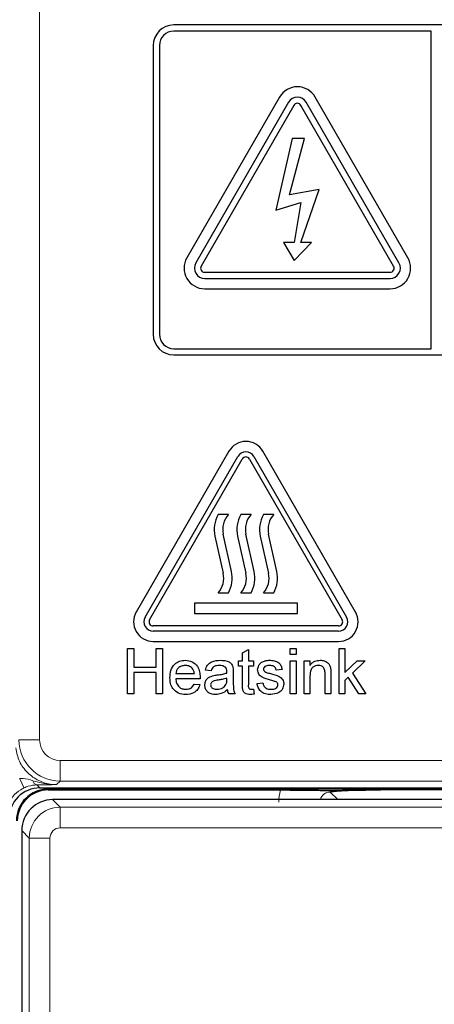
# Model space of a CAD drawing. Header units: millimetres. Extents: x 5 to 418, y 2 to 292.
# Tile 12 of 61: x 63 to 70, y 192 to 208. Entities that reach past the tile are written whole.
import ezdxf

# ---------------------------------------------------------------- set-up
doc = ezdxf.new("R2010")
doc.units = ezdxf.units.MM

msp = doc.modelspace()

# ---------------------------------------------------------------- linework, layer by layer
at = {"color": 7, "linetype": 'Continuous', "lineweight": 18}
for p, q in [((63.6162, 224.0028), (63.6162, 196.1133)), ((63.6162, 196.1133), (63.283, 196.1133)), ((63.9495, 195.7801), (70.2944, 195.7801)), ((63.9495, 195.7801), (63.9495, 195.4468)), ((63.9495, 195.4468), (63.8921, 195.3894)), ((70.2944, 195.4468), (63.9495, 195.4468)), ((63.5729, 195.3852), (63.6219, 195.3361)), ((63.7553, 195.3174), (63.7553, 195.3361)), ((70.7072, 195.3174), (63.7553, 195.3174)), ((63.7553, 195.3174), (63.7553, 195.3028)), ((63.8279, 195.1469), (63.95, 195.0247)), ((68.3216, 195.2697), (68.4444, 195.1469)), ((63.95, 194.6914), (63.95, 195.0247)), ((63.95, 195.0247), (70.4939, 195.0247)), ((70.3273, 194.6914), (63.95, 194.6914)), ((63.4501, 194.5248), (63.3279, 194.647)), ((63.4501, 188.9498), (63.4501, 194.5248)), ((63.7834, 194.5248), (63.4501, 194.5248)), ((63.7834, 194.5248), (63.7834, 188.9498))]:
    msp.add_line(p, q, dxfattribs=at)
at = {"color": 7, "linetype": 'Continuous', "lineweight": 25}
for p, q in [((82.4553, 207.6695), (65.7887, 207.6695)), ((69.9553, 207.5695), (65.7887, 207.5695)), ((69.9553, 202.4361), (69.9553, 207.5695)), ((65.4553, 207.3361), (65.4553, 202.6695)), ((65.5553, 207.3361), (65.5553, 202.6695)), ((67.5, 206.5028), (66, 203.9047)), ((69.5774, 203.9047), (68.0774, 206.5028)), ((67.6443, 206.4195), (66.1443, 203.8214)), ((67.7309, 206.3695), (66.2309, 203.7714)), ((69.3464, 203.7714), (67.8464, 206.3695)), ((69.433, 203.8214), (67.933, 206.4195)), ((67.7053, 205.8361), (67.4382, 204.6764)), ((67.6632, 204.9215), (67.9038, 205.8361)), ((67.9038, 205.8361), (67.7053, 205.8361)), ((68.1434, 205.0115), (67.6632, 204.9215)), ((67.8464, 204.1513), (68.1434, 205.0115)), ((67.4382, 204.6764), (67.8464, 204.8014)), ((67.8464, 204.8014), (67.7372, 204.1513)), ((67.7372, 204.1513), (67.565, 204.1513)), ((67.565, 204.1513), (67.7372, 203.8612)), ((67.7372, 203.8612), (68.0186, 204.1513)), ((68.0186, 204.1513), (67.8464, 204.1513)), ((66.2887, 203.6714), (69.2887, 203.6714)), ((66.2887, 203.5714), (69.2887, 203.5714)), ((66.2887, 203.4047), (69.2887, 203.4047)), ((65.7887, 202.4361), (69.9553, 202.4361)), ((65.7887, 202.3361), (82.4553, 202.3361)), ((66.6811, 200.7778), (65.1811, 198.1797)), ((68.7296, 198.1797), (67.2296, 200.7778)), ((65.3254, 198.0964), (66.8254, 200.6945)), ((65.3976, 198.0547), (66.8976, 200.6528)), ((67.0131, 200.6528), (68.5131, 198.0547)), ((67.0852, 200.6945), (68.5852, 198.0964)), ((66.672, 199.7547), (66.5053, 199.7547)), ((67.0387, 199.7547), (66.872, 199.7547)), ((67.4053, 199.7547), (67.2387, 199.7547)), ((66.7221, 198.8364), (66.5887, 199.4361)), ((67.0888, 198.8364), (66.9553, 199.4361)), ((67.4555, 198.8364), (67.322, 199.4361)), ((66.4552, 199.4064), (66.5887, 198.8067)), ((66.8219, 199.4064), (66.9553, 198.8067)), ((67.1885, 199.4064), (67.322, 198.8067)), ((66.5053, 198.4881), (66.672, 198.4881)), ((66.872, 198.4881), (67.0387, 198.4881)), ((67.2387, 198.4881), (67.4053, 198.4881)), ((67.7887, 198.3214), (66.122, 198.3214)), ((66.122, 198.3214), (66.122, 198.1547)), ((67.7887, 198.1547), (67.7887, 198.3214)), ((66.122, 198.1547), (67.7887, 198.1547)), ((68.4553, 197.9547), (65.4553, 197.9547)), ((68.4553, 197.8714), (65.4553, 197.8714)), ((65.4553, 197.7047), (68.4553, 197.7047)), ((65.04, 196.8547), (65.04, 197.5881)), ((65.04, 197.5881), (65.1434, 197.5881)), ((65.1434, 197.5881), (65.1434, 197.2872)), ((65.5006, 197.2872), (65.5006, 197.5881)), ((65.5006, 197.5881), (65.6041, 197.5881)), ((65.6041, 197.5881), (65.6041, 196.8547)), ((66.9015, 197.5211), (66.9955, 197.5745)), ((66.9015, 197.3906), (66.9015, 197.5211)), ((66.9955, 197.5745), (66.9955, 197.3906)), ((67.6724, 197.494), (67.6724, 197.5881)), ((67.6724, 197.5881), (67.7665, 197.5881)), ((67.7665, 197.5881), (67.7665, 197.494)), ((68.4638, 196.8547), (68.4638, 197.5881)), ((68.4638, 197.5881), (68.5578, 197.5881)), ((68.5578, 197.5881), (68.5578, 197.1991)), ((66.8357, 197.306), (66.8357, 197.3906)), ((66.8357, 197.3906), (66.9015, 197.3906)), ((66.9955, 197.3906), (67.0801, 197.3906)), ((67.0801, 197.3906), (67.0801, 197.306)), ((67.7665, 197.494), (67.6724, 197.494)), ((67.6724, 196.8547), (67.6724, 197.3906)), ((67.6724, 197.3906), (67.7665, 197.3906)), ((67.7665, 197.3906), (67.7665, 196.8547)), ((67.8981, 197.3906), (67.9921, 197.3906)), ((67.8981, 196.8547), (67.8981, 197.3906)), ((67.9921, 197.3906), (67.9921, 197.3158)), ((68.5578, 197.1991), (68.7544, 197.3906)), ((68.8853, 197.3906), (68.6795, 197.1902)), ((68.7544, 197.3906), (68.8853, 197.3906)), ((65.1434, 197.2872), (65.5006, 197.2872)), ((65.1434, 197.2026), (65.1434, 196.8547)), ((65.5006, 197.2026), (65.1434, 197.2026)), ((65.5006, 196.8547), (65.5006, 197.2026)), ((66.3938, 197.2308), (66.2998, 197.2402)), ((66.7511, 197.2021), (66.7511, 197.0874)), ((66.9015, 197.306), (66.8357, 197.306)), ((66.9015, 197.0053), (66.9015, 197.306)), ((66.9955, 197.306), (66.9955, 197.0019)), ((67.0801, 197.306), (66.9955, 197.306)), ((67.5408, 197.2496), (67.4468, 197.2402)), ((65.8203, 197.1838), (66.1212, 197.1838)), ((66.2147, 197.0992), (65.8203, 197.0992)), ((66.6472, 197.0812), (66.6477, 197.1086)), ((67.9921, 197.1421), (67.9921, 196.8547)), ((68.2365, 196.8547), (68.2365, 197.1747)), ((68.3306, 197.1826), (68.3306, 196.8547)), ((68.6117, 197.1243), (68.5578, 197.0717)), ((68.5578, 197.0717), (68.5578, 196.8547)), ((68.7848, 196.8547), (68.6117, 197.1243)), ((68.6795, 197.1902), (68.8947, 196.8547)), ((66.1201, 197.0145), (66.2122, 197.0051)), ((67.0801, 196.9323), (67.0895, 196.8534)), ((67.1365, 197.0239), (67.2306, 197.0334)), ((65.1434, 196.8547), (65.04, 196.8547)), ((65.6041, 196.8547), (65.5006, 196.8547)), ((66.7793, 196.8547), (66.6853, 196.8547)), ((67.7665, 196.8547), (67.6724, 196.8547)), ((67.9921, 196.8547), (67.8981, 196.8547)), ((68.3306, 196.8547), (68.2365, 196.8547)), ((68.5578, 196.8547), (68.4638, 196.8547)), ((68.8947, 196.8547), (68.7848, 196.8547)), ((63.6219, 195.3361), (70.3118, 195.3361)), ((63.7553, 195.3028), (67.5136, 195.3028)), ((70.7218, 195.3028), (69.133, 195.3028)), ((70.6161, 195.1469), (63.8279, 195.1469)), ((63.3279, 194.647), (63.3279, 157.3253))]:
    msp.add_line(p, q, dxfattribs=at)
for centre, radius, start, end in [((65.7887, 207.3361), 0.3333, 90, 180), ((65.7887, 207.3361), 0.2333, 90, 180), ((67.7887, 206.3361), 0.3333, 30, 150), ((67.7887, 206.3361), 0.1667, 30, 150), ((67.7887, 206.3361), 0.0667, 30, 150), ((66.2887, 203.7381), 0.3333, 150, 270), ((69.2887, 203.7381), 0.3333, 270, 30), ((66.2887, 203.7381), 0.1667, 150, 270), ((66.2887, 203.7381), 0.0667, 150, 270), ((69.2887, 203.7381), 0.1667, 270, 30), ((69.2887, 203.7381), 0.0667, 270, 30), ((65.7887, 202.6695), 0.3333, 180, 270), ((65.7887, 202.6695), 0.2333, 180, 270), ((66.9553, 200.6195), 0.3167, 30, 150), ((66.9553, 200.6195), 0.15, 30, 150), ((66.9553, 200.6195), 0.0667, 30, 150), ((66.9403, 199.5144), 0.4969, 151.07214, 192.54608), ((66.9403, 199.5144), 0.3602, 138.13844, 192.54608), ((67.3069, 199.5144), 0.4969, 151.07214, 192.54608), ((67.3069, 199.5144), 0.3602, 138.13844, 192.54608), ((67.6736, 199.5144), 0.4969, 151.07214, 192.54608), ((67.6736, 199.5144), 0.3602, 138.13844, 192.54608), ((66.2371, 198.7284), 0.3602, 318.13844, 12.54608), ((66.2371, 198.7284), 0.4969, 331.07214, 12.54608), ((66.6038, 198.7284), 0.3602, 318.13844, 12.54608), ((66.6038, 198.7284), 0.4969, 331.07214, 12.54608), ((66.9704, 198.7284), 0.3602, 318.13844, 12.54608), ((66.9704, 198.7284), 0.4969, 331.07214, 12.54608), ((65.4553, 198.0214), 0.3167, 150, 270), ((68.4553, 198.0214), 0.3167, 270, 30), ((65.4553, 198.0214), 0.15, 150, 270), ((65.4553, 198.0214), 0.0667, 150, 270), ((68.4553, 198.0214), 0.15, 270, 30), ((68.4553, 198.0214), 0.0667, 270, 30), ((63.7553, 194.8028), 0.5146, 90, 180), ((63.7553, 194.8028), 0.5, 90, 180)]:
    msp.add_arc(centre, radius, start, end, dxfattribs=at)
at = {"color": 7, "linetype": 'Continuous', "lineweight": 18}
for centre, radius, start, end in [((63.9496, 196.1134), 0.6667, 180.00873, 269.99127), ((64.2671, 195.8851), 1.052, 202.29968, 211.2844), ((63.5935, 195.47), 0.0873, 191.35144, 256.33214)]:
    msp.add_arc(centre, radius, start, end, dxfattribs=at)
for centre, major_axis, ratio, start_param, end_param in [((63.9496, 196.1134), (-0.2358, -0.2358), 0.9996955, 5.4979394, 7.0684312), ((68.3238, 195.101), (0.5909, -0.5909), 0.9972647, 3.684069, 3.9256213), ((68.3238, 195.101), (0.1208, -0.1208), 0.9759379, 2.357564, 3.6635835), ((63.9501, 194.5247), (0.3536, 0.3536), 0.9998985, 0.7855505, 2.3560422), ((63.9501, 194.5247), (-0.1179, 0.1179), 0.9996955, 5.4979394, 7.0684312)]:
    msp.add_ellipse(centre, major_axis=major_axis, ratio=ratio, start_param=start_param, end_param=end_param, dxfattribs=at)
at = {"color": 7, "linetype": 'Continuous', "lineweight": 25}
for centre, major_axis, ratio, start_param, end_param in [((63.6221, 194.8361), (-0.3537, 0.3537), 0.9996955, 5.4979394, 7.0684312), ((63.8279, 194.6469), (0.3536, 0.3536), 0.9998985, 0.7855505, 2.3560422)]:
    msp.add_ellipse(centre, major_axis=major_axis, ratio=ratio, start_param=start_param, end_param=end_param, dxfattribs=at)
for points, knots in [([(65.7263, 197.1181), (65.7286, 197.1579), (65.7333, 197.2372), (65.7926, 197.335), (65.8804, 197.3921), (65.9428, 197.3974), (65.974, 197.4)], [0, 0, 0, 0, 0.2807476, 0.5597747, 0.7796663, 1, 1, 1, 1]), ([(65.974, 197.4), (66.0129, 197.3955), (66.0906, 197.3865), (66.1734, 197.308), (66.2105, 197.2145), (66.2136, 197.1537), (66.2152, 197.1233)], [0, 0, 0, 0, 0.2793662, 0.5583982, 0.7788851, 1, 1, 1, 1]), ([(66.2998, 197.2402), (66.3084, 197.2694), (66.3256, 197.3275), (66.4184, 197.3925), (66.4954, 197.3972), (66.5426, 197.4)], [0, 0, 0, 0, 0.2804297, 0.5593032, 1, 1, 1, 1]), ([(66.5426, 197.4), (66.5916, 197.3974), (66.6599, 197.3938), (66.7301, 197.3376), (66.741, 197.3009), (66.7465, 197.2825)], [0, 0, 0, 0, 0.5592531, 0.7791951, 1, 1, 1, 1]), ([(67.1459, 197.2446), (67.1495, 197.2705), (67.1557, 197.317), (67.1898, 197.3485), (67.2049, 197.3624)], [0, 0, 0, 0, 0.5589275, 1, 1, 1, 1]), ([(67.2049, 197.3624), (67.2279, 197.3747), (67.2691, 197.3968), (67.3155, 197.399), (67.336, 197.4)], [0, 0, 0, 0, 0.5589377, 1, 1, 1, 1]), ([(67.336, 197.4), (67.3624, 197.3984), (67.4149, 197.3953), (67.4854, 197.3666), (67.5286, 197.3109), (67.5367, 197.2701), (67.5408, 197.2496)], [0, 0, 0, 0, 0.2807369, 0.5604275, 0.7794497, 1, 1, 1, 1]), ([(67.9921, 197.3158), (68.0031, 197.33), (68.0251, 197.3583), (68.0808, 197.3932), (68.127, 197.3974), (68.1553, 197.4)], [0, 0, 0, 0, 0.2805539, 0.5608154, 1, 1, 1, 1]), ([(68.1553, 197.4), (68.1772, 197.3982), (68.2209, 197.3946), (68.2773, 197.3665), (68.3125, 197.3206), (68.3213, 197.2872), (68.3257, 197.2705)], [0, 0, 0, 0, 0.2802155, 0.5599712, 0.7796359, 1, 1, 1, 1]), ([(65.9735, 197.3154), (65.9525, 197.3136), (65.9106, 197.3101), (65.8601, 197.2775), (65.8279, 197.2329), (65.8228, 197.2001), (65.8203, 197.1838)], [0, 0, 0, 0, 0.2801903, 0.5597279, 0.7796424, 1, 1, 1, 1]), ([(66.0866, 197.2705), (66.0679, 197.2852), (66.0345, 197.3117), (65.9922, 197.3143), (65.9735, 197.3154)], [0, 0, 0, 0, 0.5585118, 1, 1, 1, 1]), ([(66.1212, 197.1838), (66.1187, 197.2017), (66.1143, 197.2336), (66.0951, 197.2592), (66.0866, 197.2705)], [0, 0, 0, 0, 0.5606744, 1, 1, 1, 1]), ([(66.5257, 197.3154), (66.5097, 197.3149), (66.4777, 197.3139), (66.4333, 197.2998), (66.4062, 197.2667), (66.3979, 197.2428), (66.3938, 197.2308)], [0, 0, 0, 0, 0.2808547, 0.5597509, 0.7794996, 1, 1, 1, 1]), ([(66.6234, 197.2871), (66.6065, 197.2968), (66.5761, 197.3144), (66.5412, 197.3151), (66.5257, 197.3154)], [0, 0, 0, 0, 0.5578706, 1, 1, 1, 1]), ([(66.6477, 197.2151), (66.6473, 197.2301), (66.6468, 197.2569), (66.6305, 197.2779), (66.6234, 197.2871)], [0, 0, 0, 0, 0.5619027, 1, 1, 1, 1]), ([(66.6472, 197.1932), (66.6473, 197.1973), (66.6474, 197.2046), (66.6476, 197.2119), (66.6477, 197.2151)], [0, 0, 0, 0, 0.5600235, 1, 1, 1, 1]), ([(66.7465, 197.2825), (66.7481, 197.2675), (66.7511, 197.2408), (66.7511, 197.214), (66.7511, 197.2021)], [0, 0, 0, 0, 0.55981741, 1, 1, 1, 1]), ([(67.3545, 197.077), (67.3068, 197.0891), (67.2472, 197.1043), (67.1864, 197.1452), (67.1548, 197.1834), (67.1495, 197.2202), (67.1459, 197.2446)], [0, 0, 0, 0, 0.50132085, 0.62659212, 0.75181718, 1, 1, 1, 1]), ([(67.3429, 197.3154), (67.3201, 197.3149), (67.286, 197.3141), (67.2536, 197.2902), (67.2415, 197.2709), (67.2405, 197.2597), (67.24, 197.2541)], [0, 0, 0, 0, 0.4997698, 0.7490947, 0.8745923, 1, 1, 1, 1]), ([(67.24, 197.2541), (67.2405, 197.2484), (67.2415, 197.2382), (67.2473, 197.2298), (67.2498, 197.2261)], [0, 0, 0, 0, 0.5592363, 1, 1, 1, 1]), ([(67.2498, 197.2261), (67.2549, 197.221), (67.2639, 197.212), (67.2756, 197.2069), (67.2808, 197.2046)], [0, 0, 0, 0, 0.5590842, 1, 1, 1, 1]), ([(67.2808, 197.2046), (67.294, 197.2006), (67.3176, 197.1934), (67.3414, 197.1869), (67.3519, 197.1841)], [0, 0, 0, 0, 0.5599649, 1, 1, 1, 1]), ([(67.4468, 197.2402), (67.4434, 197.2531), (67.4367, 197.279), (67.3985, 197.3115), (67.364, 197.3139), (67.3429, 197.3154)], [0, 0, 0, 0, 0.28030438, 0.56023701, 1, 1, 1, 1]), ([(68.1292, 197.3154), (68.1134, 197.3141), (68.082, 197.3115), (68.0394, 197.2889), (67.9945, 197.2348), (67.9931, 197.1803), (67.9921, 197.1421)], [0, 0, 0, 0, 0.1872728, 0.3743615, 0.56054, 1, 1, 1, 1]), ([(68.2365, 197.1747), (68.2364, 197.1936), (68.2361, 197.2314), (68.2169, 197.2834), (68.1739, 197.3114), (68.1441, 197.3141), (68.1292, 197.3154)], [0, 0, 0, 0, 0.2816799, 0.5597852, 0.7795872, 1, 1, 1, 1]), ([(68.3257, 197.2705), (68.3274, 197.2541), (68.3305, 197.2249), (68.3305, 197.1955), (68.3306, 197.1826)], [0, 0, 0, 0, 0.5597912, 1, 1, 1, 1]), ([(65.979, 196.8453), (65.9393, 196.8489), (65.8602, 196.856), (65.7717, 196.9309), (65.7311, 197.0253), (65.7279, 197.0871), (65.7263, 197.1181)], [0, 0, 0, 0, 0.2799521, 0.5586609, 0.7789943, 1, 1, 1, 1]), ([(65.8203, 197.0992), (65.8232, 197.0749), (65.829, 197.0264), (65.8683, 196.9683), (65.923, 196.9348), (65.9613, 196.9315), (65.9804, 196.9299)], [0, 0, 0, 0, 0.2806334, 0.5596873, 0.7796605, 1, 1, 1, 1]), ([(66.2152, 197.1233), (66.2151, 197.1188), (66.215, 197.1107), (66.2148, 197.1027), (66.2147, 197.0992)], [0, 0, 0, 0, 0.5599987, 1, 1, 1, 1]), ([(66.2904, 196.9968), (66.2924, 197.0166), (66.2965, 197.0561), (66.3377, 197.1176), (66.3857, 197.137), (66.415, 197.1488)], [0, 0, 0, 0, 0.280458, 0.560983, 1, 1, 1, 1]), ([(66.5062, 197.0793), (66.4794, 197.0765), (66.4459, 197.073), (66.4104, 197.0541), (66.3961, 197.0399), (66.3863, 197.022), (66.385, 197.0087), (66.3844, 197.0021)], [0, 0, 0, 0, 0.5002798, 0.6253263, 0.7502693, 0.875147, 1, 1, 1, 1]), ([(66.415, 197.1488), (66.4293, 197.152), (66.4548, 197.1576), (66.4808, 197.1609), (66.4922, 197.1623)], [0, 0, 0, 0, 0.5599184, 1, 1, 1, 1]), ([(66.4922, 197.1623), (66.5216, 197.166), (66.574, 197.1727), (66.6249, 197.1869), (66.6472, 197.1932)], [0, 0, 0, 0, 0.56018496, 1, 1, 1, 1]), ([(66.6477, 197.1086), (66.6216, 197.1013), (66.5751, 197.0882), (66.5273, 197.0821), (66.5062, 197.0793)], [0, 0, 0, 0, 0.5597597, 1, 1, 1, 1]), ([(66.6333, 197.0069), (66.6381, 197.0204), (66.6468, 197.0444), (66.6471, 197.07), (66.6472, 197.0812)], [0, 0, 0, 0, 0.5589946, 1, 1, 1, 1]), ([(66.7511, 197.0874), (66.7512, 197.0606), (66.7514, 197.0164), (66.7533, 196.9551), (66.7593, 196.903), (66.7726, 196.8708), (66.7793, 196.8547)], [0, 0, 0, 0, 0.3402059, 0.5603391, 0.7801747, 1, 1, 1, 1]), ([(67.3519, 197.1841), (67.4007, 197.1716), (67.4617, 197.1559), (67.526, 197.1165), (67.5514, 197.0882), (67.5668, 197.0533), (67.5683, 197.0282), (67.569, 197.0157)], [0, 0, 0, 0, 0.5004464, 0.6253959, 0.750274, 0.8750687, 1, 1, 1, 1]), ([(67.4428, 197.0495), (67.4266, 197.0555), (67.3976, 197.0661), (67.3677, 197.0737), (67.3545, 197.077)], [0, 0, 0, 0, 0.5597879, 1, 1, 1, 1]), ([(67.475, 197.0062), (67.4744, 197.0115), (67.4733, 197.0222), (67.462, 197.0384), (67.4501, 197.0453), (67.4428, 197.0495)], [0, 0, 0, 0, 0.279757, 0.5598387, 1, 1, 1, 1]), ([(66.2122, 197.0051), (66.2017, 196.9785), (66.1806, 196.9251), (66.0985, 196.8567), (66.0243, 196.8496), (65.979, 196.8453)], [0, 0, 0, 0, 0.2806132, 0.5608329, 1, 1, 1, 1]), ([(65.9804, 196.9299), (65.9966, 196.9309), (66.029, 196.9327), (66.0844, 196.9559), (66.1066, 196.9924), (66.1201, 197.0145)], [0, 0, 0, 0, 0.2812824, 0.5619063, 1, 1, 1, 1]), ([(66.4658, 196.8453), (66.4412, 196.8467), (66.3923, 196.8495), (66.3315, 196.8852), (66.2954, 196.939), (66.2921, 196.9775), (66.2904, 196.9968)], [0, 0, 0, 0, 0.2808155, 0.5596902, 0.7796958, 1, 1, 1, 1]), ([(66.3844, 197.0021), (66.3854, 196.9933), (66.3874, 196.9757), (66.404, 196.9541), (66.4363, 196.933), (66.4663, 196.9312), (66.4872, 196.9299)], [0, 0, 0, 0, 0.1865647, 0.3734672, 0.5606134, 1, 1, 1, 1]), ([(66.6571, 196.9205), (66.625, 196.8966), (66.5677, 196.854), (66.4969, 196.848), (66.4658, 196.8453)], [0, 0, 0, 0, 0.55997142, 1, 1, 1, 1]), ([(66.4872, 196.9299), (66.5203, 196.934), (66.5794, 196.9413), (66.6168, 196.9869), (66.6333, 197.0069)], [0, 0, 0, 0, 0.5597581, 1, 1, 1, 1]), ([(66.6853, 196.8547), (66.6778, 196.8661), (66.6645, 196.8864), (66.6593, 196.9101), (66.6571, 196.9205)], [0, 0, 0, 0, 0.5596973, 1, 1, 1, 1]), ([(67.0233, 196.8453), (67.0085, 196.8458), (66.979, 196.8469), (66.9366, 196.864), (66.896, 196.9177), (66.8992, 196.9691), (66.9015, 197.0053)], [0, 0, 0, 0, 0.18743274, 0.37382111, 0.5594622, 1, 1, 1, 1]), ([(66.9955, 197.0019), (66.9943, 196.9843), (66.9928, 196.9621), (67.0074, 196.9408), (67.0217, 196.9308), (67.0346, 196.9303), (67.0433, 196.9299)], [0, 0, 0, 0, 0.49959573, 0.62523856, 0.7503541, 1, 1, 1, 1]), ([(67.0433, 196.9299), (67.0502, 196.9301), (67.0625, 196.9305), (67.0747, 196.9317), (67.0801, 196.9323)], [0, 0, 0, 0, 0.5599652, 1, 1, 1, 1]), ([(67.3591, 196.8453), (67.3294, 196.8467), (67.2702, 196.8495), (67.1943, 196.8903), (67.1518, 196.9557), (67.1416, 197.0012), (67.1365, 197.0239)], [0, 0, 0, 0, 0.2807392, 0.5592969, 0.7793109, 1, 1, 1, 1]), ([(67.2306, 197.0334), (67.2343, 197.0164), (67.2419, 196.9827), (67.2875, 196.936), (67.3326, 196.9322), (67.3601, 196.9299)], [0, 0, 0, 0, 0.2813144, 0.5610688, 1, 1, 1, 1]), ([(67.569, 197.0157), (67.5645, 196.9876), (67.5554, 196.9312), (67.4767, 196.8581), (67.4037, 196.8501), (67.3591, 196.8453)], [0, 0, 0, 0, 0.279926, 0.5600378, 1, 1, 1, 1]), ([(67.3601, 196.9299), (67.3745, 196.9305), (67.4032, 196.9315), (67.4413, 196.9456), (67.4691, 196.9724), (67.4731, 196.9949), (67.475, 197.0062)], [0, 0, 0, 0, 0.2811877, 0.5609523, 0.7810946, 1, 1, 1, 1]), ([(67.0895, 196.8534), (67.0773, 196.8509), (67.0554, 196.8466), (67.0331, 196.8457), (67.0233, 196.8453)], [0, 0, 0, 0, 0.5600783, 1, 1, 1, 1]), ([(67.5136, 195.3028), (67.5971, 195.3026), (67.7639, 195.3023), (67.9729, 195.3002), (68.1212, 195.2978), (68.2105, 195.2958), (68.2662, 195.2948), (68.2972, 195.2944), (68.3178, 195.2943), (68.3399, 195.2944), (68.3869, 195.2948), (68.5099, 195.2976), (68.7063, 195.301), (68.9703, 195.3027), (69.0936, 195.3028), (69.133, 195.3028)], [0, 0, 0, 0, 0.1279845, 0.2556052, 0.3628065, 0.4421849, 0.4757382, 0.4878772, 0.4979054, 0.5079892, 0.5213852, 0.5795548, 0.810063, 0.9393939, 1, 1, 1, 1]), ([(69.133, 195.3028), (69.0502, 195.3023), (68.8847, 195.3015), (68.6421, 195.2941), (68.4665, 195.2837), (68.3707, 195.2747), (68.3303, 195.2706), (68.322, 195.2697), (68.3216, 195.2697)], [0, 0, 0, 0, 0.22779632, 0.45509349, 0.75425006, 0.94919169, 0.99725457, 1, 1, 1, 1])]:
    msp.add_open_spline(points, degree=3, knots=knots, dxfattribs=at)
at = {"color": 7, "linetype": 'Continuous', "lineweight": 18}
for points, knots in [([(63.2296, 195.9816), (63.2452, 195.908), (63.2764, 195.7609), (63.4125, 195.5753), (63.597, 195.4441), (63.7679, 195.3936), (63.8672, 195.3902), (63.8921, 195.3894)], [0, 0, 0, 0, 0.2308041, 0.461566, 0.6921519, 0.9228561, 1, 1, 1, 1]), ([(63.2938, 195.4859), (63.3124, 195.4872), (63.3869, 195.4925), (63.456, 195.4698), (63.5079, 195.4529)], [0, 0, 0, 0, 0.2492605, 1, 1, 1, 1]), ([(63.5079, 195.4529), (63.568, 195.4359), (63.6806, 195.404), (63.8064, 195.3907), (63.8733, 195.3894), (63.8873, 195.3893), (63.8912, 195.3894), (63.8921, 195.3894)], [0, 0, 0, 0, 0.4756077, 0.8917214, 0.9704577, 0.9926212, 1, 1, 1, 1]), ([(63.3681, 195.3388), (63.3485, 195.329), (63.2788, 195.2938), (63.178, 195.2016), (63.0917, 195.0521), (63.0807, 194.9394), (63.0752, 194.883)], [0, 0, 0, 0, 0.1151457, 0.4100518, 0.7050246, 1, 1, 1, 1]), ([(63.5729, 195.3852), (63.5268, 195.3819), (63.4619, 195.3772), (63.3892, 195.3475), (63.3681, 195.3388)], [0, 0, 0, 0, 0.7098925, 1, 1, 1, 1]), ([(63.8921, 195.3894), (63.8915, 195.3894), (63.8405, 195.3886), (63.7402, 195.3871), (63.6284, 195.3858), (63.5729, 195.3852)], [0, 0, 0, 0, 0.0064752, 0.5065287, 1, 1, 1, 1])]:
    msp.add_open_spline(points, degree=3, knots=knots, dxfattribs=at)

doc.saveas('drawing.dxf')
